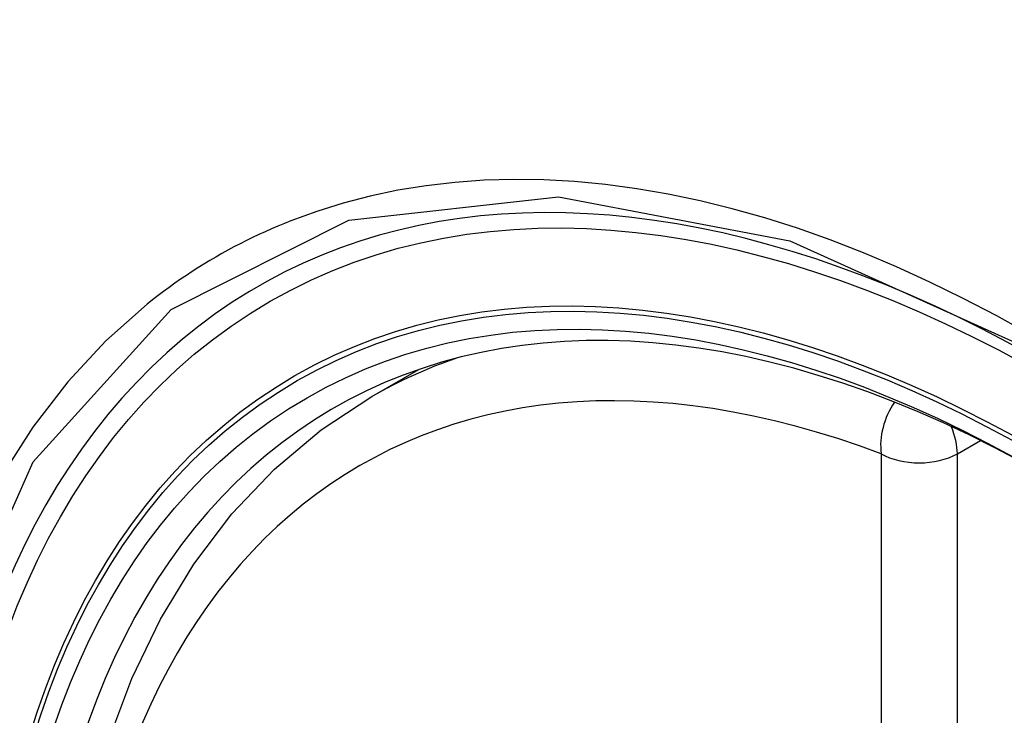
# Model space of a CAD drawing. Header units: inches. Extents: x 338.7 to 398.8, y 128 to 186.9.
# Tile 38 of 110: x 353.119 to 353.335, y 177.02 to 177.173. Entities that reach past the tile are written whole.
import ezdxf

# ---------------------------------------------------------------- set-up
doc = ezdxf.new("R2010")
doc.units = ezdxf.units.IN
doc.header["$MEASUREMENT"] = 0
doc.layers.add('Visible Edges(ANSI)', color=7, linetype='Continuous', lineweight=25)
doc.layers.add('Visible Tangent Edges(ANSI)', color=7, linetype='Continuous', lineweight=25)

msp = doc.modelspace()

# ---------------------------------------------------------------- linework, layer by layer
at = {"layer": 'Visible Edges(ANSI)'}
msp.add_line((353.19629, 177.09012), (353.20659, 177.09605), dxfattribs=at)
at = {"layer": 'Visible Edges(ANSI)', "flags": 128}
msp.add_lwpolyline([(353.16346, 176.78195), (353.15572, 176.80114), (353.14887, 176.8204), (353.14293, 176.83966), (353.13794, 176.85884), (353.13391, 176.87784), (353.13087, 176.8966), (353.12884, 176.91501), (353.12783, 176.93302), (353.12785, 176.95054), (353.12891, 176.96749), (353.13101, 176.98381), (353.13416, 176.99942), (353.13837, 177.01425), (353.14363, 177.02824), (353.14993, 177.0413), (353.15726, 177.05336), (353.1656, 177.06436), (353.17492, 177.0742), (353.18518, 177.08281), (353.19629, 177.09012)], dxfattribs=at)
at = {"layer": 'Visible Edges(ANSI)'}
for centre, major_axis, start_param, end_param in [((353.44992, 176.31172), (-0.64835, 1.12588), 5.16346, 5.835982), ((353.34517, 176.81468), (0.15718, -0.27294), 2.362013, 7.062765)]:
    msp.add_ellipse(centre, major_axis=major_axis, ratio=0.578093, start_param=start_param, end_param=end_param, dxfattribs=at)
msp.add_ellipse((353.34169, 176.81267), major_axis=(-0.15963, 0.2772), ratio=0.578093, dxfattribs=at)
at = {"layer": 'Visible Tangent Edges(ANSI)'}
for p, q in [((353.32464, 177.07757), (353.32969, 177.08047)), ((353.30794, 177.07757), (353.30794, 176.59227)), ((353.32464, 176.59227), (353.32464, 177.07757))]:
    msp.add_line(p, q, dxfattribs=at)
at = {"layer": 'Visible Tangent Edges(ANSI)', "flags": 128}
for points in [[(353.34057, 177.10373), (353.33326, 177.10782), (353.32594, 177.11165), (353.31863, 177.11524), (353.31132, 177.11857), (353.30404, 177.12165), (353.29679, 177.12446), (353.28957, 177.12702), (353.2824, 177.1293), (353.27529, 177.13132), (353.26824, 177.13305), (353.26127, 177.13452), (353.25435, 177.13571), (353.2475, 177.13663), (353.24071, 177.13727), (353.23401, 177.13764), (353.22739, 177.13774), (353.22087, 177.13756), (353.21446, 177.1371), (353.20816, 177.13637), (353.20198, 177.13537), (353.19593, 177.1341), (353.18999, 177.13255), (353.18419, 177.13074), (353.17851, 177.12866)], [(353.1325, 176.77448), (353.10828, 176.84363), (353.09476, 176.91134), (353.09255, 176.97457), (353.10176, 177.03016), (353.12202, 177.0758), (353.15228, 177.10918), (353.19123, 177.1288), (353.23722, 177.13392), (353.28791, 177.12425), (353.34107, 177.10028)], [(353.17851, 177.12866), (353.17709, 177.12809), (353.17568, 177.1275), (353.17427, 177.1269), (353.17288, 177.12628), (353.17149, 177.12564), (353.17012, 177.12498), (353.16875, 177.12431), (353.16739, 177.12362), (353.16604, 177.12292), (353.1647, 177.12219), (353.16337, 177.12146), (353.16205, 177.1207), (353.16074, 177.11993), (353.15944, 177.11914), (353.15815, 177.11834), (353.15687, 177.11752), (353.1556, 177.11668), (353.15434, 177.11583), (353.15309, 177.11496), (353.15185, 177.11407), (353.15062, 177.11317), (353.1494, 177.11225), (353.14819, 177.11132), (353.14699, 177.11037)], [(353.14699, 177.11037), (353.13796, 177.10235), (353.1296, 177.09335), (353.12194, 177.0834), (353.115, 177.07253), (353.10882, 177.06076), (353.10341, 177.04813), (353.09881, 177.03469), (353.09503, 177.02052), (353.09208, 177.00565), (353.08996, 176.99013), (353.08869, 176.974), (353.08827, 176.95729), (353.08869, 176.94006), (353.08998, 176.9224), (353.09211, 176.90437), (353.09508, 176.88605), (353.09886, 176.86749), (353.10346, 176.84874), (353.10885, 176.82987), (353.11503, 176.81093), (353.12197, 176.792)]]:
    msp.add_lwpolyline(points, dxfattribs=at)
at = {"layer": 'Visible Tangent Edges(ANSI)'}
for centre, major_axis, ratio, start_param, end_param in [((353.34418, 176.8141), (-0.17285, 0.30015), 0.578093, 5.049711, 10.658253), ((353.34413, 176.81408), (-0.1503, 0.261), 0.578093, 5.670484, 8.47055), ((353.35248, 176.81889), (-0.15619, 0.27123), 0.578093, 6.170881, 6.283185), ((353.31629, 177.08237), (-0.00416, -0.01105), 0.667544, 4.352992, 5.394234), ((353.31629, 177.08237), (0.00589, -0.01024), 0.578093, 0.787332, 1.35469), ((353.31629, 177.08237), (-0.01181, 0), 0.575862, 0.785398, 2.356194)]:
    msp.add_ellipse(centre, major_axis=major_axis, ratio=ratio, start_param=start_param, end_param=end_param, dxfattribs=at)
for centre, major_axis in [((353.34477, 176.81445), (0.17078, -0.29656)), ((353.3418, 176.81273), (-0.16238, 0.28198)), ((353.34169, 176.81267), (0.16178, -0.28094))]:
    msp.add_ellipse(centre, major_axis=major_axis, ratio=0.578093, dxfattribs=at)

doc.saveas('drawing.dxf')
